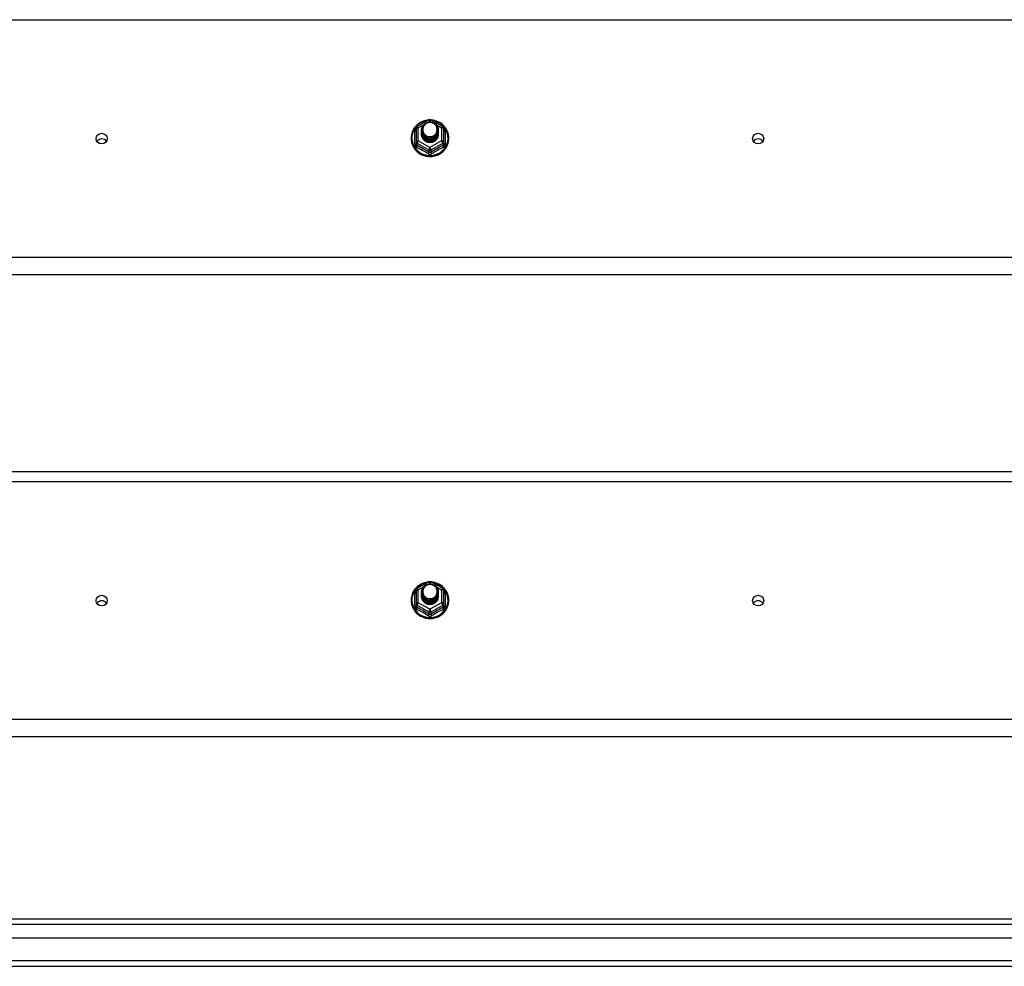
# Model space of a CAD drawing. Header units: inches. Extents: x 48.1 to 120.1, y 24 to 63.2.
# Tile 16 of 24: x 84.1 to 102.1, y 25.1 to 42.4. Entities that reach past the tile are written whole.
import ezdxf

# ---------------------------------------------------------------- set-up
doc = ezdxf.new("R2010")
doc.units = ezdxf.units.IN
doc.header["$MEASUREMENT"] = 0
doc.layers.add('Visible Edges(ANSI)', color=7, linetype='Continuous', lineweight=25)
doc.layers.add('Visible Tangent Edges(ANSI)', color=7, linetype='Continuous', lineweight=25)

msp = doc.modelspace()

# ---------------------------------------------------------------- linework, layer by layer
at = {"layer": 'Visible Edges(ANSI)'}
for p, q in [((91.32, 40.465), (91.535, 40.585)), ((91.573, 40.585), (91.788, 40.465)), ((91.3, 40.43), (91.3, 40.191)), ((91.4, 40.399), (91.4, 40.4)), ((91.4, 40.387), (91.4, 40.387)), ((91.4, 40.374), (91.4, 40.375)), ((91.4, 40.362), (91.4, 40.362)), ((91.4, 40.349), (91.4, 40.35)), ((91.4, 40.337), (91.4, 40.337)), ((91.4, 40.324), (91.4, 40.325)), ((91.707, 40.393), (91.707, 40.394)), ((91.707, 40.381), (91.707, 40.381)), ((91.707, 40.368), (91.707, 40.369)), ((91.707, 40.356), (91.707, 40.356)), ((91.707, 40.343), (91.707, 40.343)), ((91.707, 40.33), (91.707, 40.331)), ((91.808, 40.191), (91.808, 40.43)), ((91.3, 40.191), (91.3, 40.146)), ((91.536, 40.178), (91.534, 40.169)), ((91.808, 40.146), (91.808, 40.191)), ((118.554, 37.751), (64.554, 37.751)), ((64.554, 34.152), (118.554, 34.152)), ((91.32, 32.015), (91.535, 32.135)), ((91.573, 32.135), (91.788, 32.015)), ((91.3, 31.98), (91.3, 31.741)), ((91.4, 31.949), (91.4, 31.95)), ((91.4, 31.937), (91.4, 31.937)), ((91.4, 31.924), (91.4, 31.925)), ((91.4, 31.912), (91.4, 31.912)), ((91.4, 31.899), (91.4, 31.9)), ((91.4, 31.887), (91.4, 31.887)), ((91.4, 31.874), (91.4, 31.875)), ((91.707, 31.943), (91.707, 31.944)), ((91.707, 31.931), (91.707, 31.931)), ((91.707, 31.918), (91.707, 31.919)), ((91.707, 31.906), (91.707, 31.906)), ((91.707, 31.893), (91.707, 31.893)), ((91.707, 31.88), (91.707, 31.881)), ((91.808, 31.741), (91.808, 31.98)), ((91.3, 31.741), (91.3, 31.696)), ((91.536, 31.728), (91.534, 31.719)), ((91.808, 31.696), (91.808, 31.741)), ((118.554, 29.301), (64.554, 29.301)), ((48.951, 25.967), (119.157, 25.967)), ((119.345, 25.613), (48.762, 25.613)), ((48.153, 25.101), (119.955, 25.101))]:
    msp.add_line(p, q, dxfattribs=at)
at = {"layer": 'Visible Edges(ANSI)', "flags": 128}
for points in [[(91.528, 40.581), (91.503, 40.578), (91.479, 40.574), (91.454, 40.568), (91.431, 40.56), (91.408, 40.55), (91.386, 40.539), (91.364, 40.527), (91.344, 40.513), (91.325, 40.497), (91.307, 40.481), (91.29, 40.463), (91.274, 40.444), (91.26, 40.423), (91.248, 40.402), (91.237, 40.38), (91.228, 40.358), (91.221, 40.335), (91.215, 40.311), (91.211, 40.287), (91.209, 40.263), (91.209, 40.238), (91.21, 40.214), (91.214, 40.19), (91.219, 40.166), (91.226, 40.143), (91.234, 40.12), (91.245, 40.098), (91.257, 40.077), (91.27, 40.056), (91.285, 40.037), (91.302, 40.019), (91.319, 40.001), (91.338, 39.986), (91.358, 39.971), (91.38, 39.958), (91.402, 39.947), (91.424, 39.937), (91.448, 39.929), (91.472, 39.922), (91.496, 39.917), (91.521, 39.914), (91.546, 39.913), (91.571, 39.913), (91.596, 39.915), (91.62, 39.919), (91.645, 39.924), (91.668, 39.931), (91.692, 39.94), (91.714, 39.951), (91.736, 39.963), (91.757, 39.976), (91.776, 39.991), (91.795, 40.007), (91.812, 40.025), (91.828, 40.044), (91.842, 40.064), (91.855, 40.084), (91.867, 40.106), (91.876, 40.128), (91.885, 40.151), (91.891, 40.175), (91.895, 40.199), (91.898, 40.223), (91.899, 40.247)], [(91.421, 40.326), (91.405, 40.365), (91.4, 40.406), (91.409, 40.447), (91.428, 40.484), (91.458, 40.514), (91.496, 40.535), (91.538, 40.545), (91.582, 40.542), (91.624, 40.528), (91.659, 40.503), (91.686, 40.47), (91.703, 40.43), (91.707, 40.387), (91.699, 40.345), (91.679, 40.307), (91.649, 40.276), (91.612, 40.254), (91.569, 40.243), (91.526, 40.244), (91.484, 40.257), (91.449, 40.281), (91.421, 40.313), (91.405, 40.352), (91.4, 40.393)], [(91.44, 40.301), (91.463, 40.283), (91.489, 40.268), (91.517, 40.26), (91.547, 40.256), (91.577, 40.259), (91.606, 40.267), (91.633, 40.281), (91.656, 40.3), (91.675, 40.323), (91.688, 40.349), (91.696, 40.377), (91.698, 40.406), (91.693, 40.435), (91.683, 40.462), (91.666, 40.487), (91.645, 40.508), (91.62, 40.524), (91.592, 40.534), (91.562, 40.538), (91.532, 40.536), (91.503, 40.528), (91.477, 40.514), (91.455, 40.494), (91.438, 40.471)], [(91.899, 40.247), (91.897, 40.278), (91.893, 40.309), (91.885, 40.34), (91.875, 40.37), (91.862, 40.398), (91.846, 40.425), (91.827, 40.451), (91.807, 40.475), (91.784, 40.497), (91.759, 40.517), (91.732, 40.534), (91.703, 40.549), (91.674, 40.561), (91.643, 40.57), (91.612, 40.577), (91.58, 40.581)], [(91.4, 40.399), (91.4, 40.395), (91.401, 40.391), (91.401, 40.386), (91.401, 40.382), (91.402, 40.377), (91.403, 40.373), (91.404, 40.368), (91.405, 40.364), (91.406, 40.36), (91.407, 40.355), (91.409, 40.351), (91.411, 40.347), (91.412, 40.343), (91.414, 40.339), (91.416, 40.335), (91.418, 40.331), (91.421, 40.327), (91.423, 40.323), (91.425, 40.319), (91.428, 40.315), (91.431, 40.312), (91.434, 40.308), (91.437, 40.305), (91.44, 40.301)], [(91.4, 40.387), (91.402, 40.368), (91.406, 40.349), (91.412, 40.331), (91.421, 40.314), (91.432, 40.298), (91.445, 40.283), (91.46, 40.271), (91.477, 40.26), (91.495, 40.252), (91.514, 40.246), (91.534, 40.243), (91.554, 40.242), (91.574, 40.243), (91.594, 40.247), (91.613, 40.254), (91.631, 40.263), (91.647, 40.274), (91.662, 40.287), (91.676, 40.301), (91.687, 40.318), (91.696, 40.336), (91.702, 40.354), (91.706, 40.374), (91.707, 40.393)], [(91.707, 40.387), (91.707, 40.367), (91.703, 40.347), (91.697, 40.328), (91.689, 40.309), (91.678, 40.292), (91.665, 40.277), (91.649, 40.263), (91.632, 40.251), (91.614, 40.242), (91.594, 40.235), (91.574, 40.231), (91.554, 40.229), (91.533, 40.231), (91.513, 40.234), (91.494, 40.241), (91.475, 40.249), (91.458, 40.26), (91.443, 40.274), (91.43, 40.289), (91.419, 40.305), (91.41, 40.323), (91.404, 40.342), (91.401, 40.361), (91.4, 40.381)], [(91.4, 40.374), (91.402, 40.355), (91.406, 40.336), (91.412, 40.318), (91.421, 40.301), (91.432, 40.285), (91.445, 40.271), (91.46, 40.258), (91.477, 40.248), (91.495, 40.24), (91.514, 40.234), (91.534, 40.23), (91.554, 40.229), (91.574, 40.231), (91.594, 40.235), (91.613, 40.241), (91.631, 40.25), (91.647, 40.261), (91.662, 40.274), (91.676, 40.289), (91.687, 40.305), (91.696, 40.323), (91.702, 40.342), (91.706, 40.361), (91.707, 40.381)], [(91.707, 40.375), (91.707, 40.354), (91.703, 40.334), (91.697, 40.315), (91.689, 40.297), (91.678, 40.28), (91.665, 40.264), (91.649, 40.25), (91.632, 40.239), (91.614, 40.23), (91.594, 40.223), (91.574, 40.219), (91.554, 40.217), (91.533, 40.218), (91.513, 40.222), (91.494, 40.228), (91.475, 40.237), (91.458, 40.248), (91.443, 40.261), (91.43, 40.276), (91.419, 40.293), (91.41, 40.31), (91.404, 40.329), (91.401, 40.349), (91.4, 40.368)], [(91.4, 40.362), (91.402, 40.343), (91.406, 40.324), (91.412, 40.306), (91.421, 40.289), (91.432, 40.273), (91.445, 40.258), (91.46, 40.246), (91.477, 40.235), (91.495, 40.227), (91.514, 40.221), (91.534, 40.218), (91.554, 40.217), (91.574, 40.218), (91.594, 40.222), (91.613, 40.229), (91.631, 40.237), (91.647, 40.248), (91.662, 40.262), (91.676, 40.276), (91.687, 40.293), (91.696, 40.311), (91.702, 40.329), (91.706, 40.348), (91.707, 40.368)], [(91.707, 40.362), (91.707, 40.342), (91.703, 40.322), (91.697, 40.303), (91.689, 40.284), (91.678, 40.267), (91.665, 40.252), (91.649, 40.238), (91.632, 40.226), (91.614, 40.217), (91.594, 40.21), (91.574, 40.206), (91.554, 40.204), (91.533, 40.205), (91.513, 40.209), (91.494, 40.215), (91.475, 40.224), (91.458, 40.235), (91.443, 40.248), (91.43, 40.263), (91.419, 40.28), (91.41, 40.298), (91.404, 40.317), (91.401, 40.336), (91.4, 40.356)], [(91.4, 40.349), (91.402, 40.33), (91.406, 40.311), (91.412, 40.293), (91.421, 40.276), (91.432, 40.26), (91.445, 40.246), (91.46, 40.233), (91.477, 40.223), (91.495, 40.214), (91.514, 40.208), (91.534, 40.205), (91.554, 40.204), (91.574, 40.205), (91.594, 40.21), (91.613, 40.216), (91.631, 40.225), (91.647, 40.236), (91.662, 40.249), (91.676, 40.264), (91.687, 40.28), (91.696, 40.298), (91.702, 40.317), (91.706, 40.336), (91.707, 40.356)], [(91.707, 40.35), (91.707, 40.329), (91.703, 40.309), (91.697, 40.29), (91.689, 40.272), (91.678, 40.255), (91.665, 40.239), (91.649, 40.225), (91.632, 40.214), (91.614, 40.204), (91.594, 40.198), (91.574, 40.193), (91.554, 40.192), (91.533, 40.193), (91.513, 40.197), (91.494, 40.203), (91.475, 40.212), (91.458, 40.223), (91.443, 40.236), (91.43, 40.251), (91.419, 40.268), (91.41, 40.285), (91.404, 40.304), (91.401, 40.324), (91.4, 40.343)], [(91.4, 40.337), (91.402, 40.318), (91.406, 40.299), (91.412, 40.281), (91.421, 40.264), (91.432, 40.248), (91.445, 40.233), (91.46, 40.221), (91.477, 40.21), (91.495, 40.202), (91.514, 40.196), (91.534, 40.192), (91.554, 40.191), (91.574, 40.193), (91.594, 40.197), (91.613, 40.204), (91.631, 40.212), (91.647, 40.223), (91.662, 40.236), (91.676, 40.251), (91.687, 40.268), (91.696, 40.285), (91.702, 40.304), (91.706, 40.323), (91.707, 40.343)], [(91.707, 40.337), (91.707, 40.317), (91.703, 40.297), (91.697, 40.278), (91.689, 40.259), (91.678, 40.242), (91.665, 40.226), (91.649, 40.213), (91.632, 40.201), (91.614, 40.192), (91.594, 40.185), (91.574, 40.181), (91.554, 40.179), (91.533, 40.18), (91.513, 40.184), (91.494, 40.19), (91.475, 40.199), (91.458, 40.21), (91.443, 40.223), (91.43, 40.238), (91.419, 40.255), (91.41, 40.273), (91.404, 40.292), (91.401, 40.311), (91.4, 40.331)], [(91.4, 40.324), (91.402, 40.305), (91.406, 40.286), (91.412, 40.268), (91.421, 40.251), (91.432, 40.235), (91.445, 40.221), (91.46, 40.208), (91.477, 40.198), (91.495, 40.189), (91.514, 40.183), (91.534, 40.18), (91.554, 40.179), (91.574, 40.18), (91.594, 40.184), (91.613, 40.191), (91.631, 40.2), (91.647, 40.211), (91.662, 40.224), (91.676, 40.239), (91.687, 40.255), (91.696, 40.273), (91.702, 40.292), (91.706, 40.311), (91.707, 40.33)], [(91.438, 40.341), (91.438, 40.34), (91.437, 40.339), (91.436, 40.339), (91.435, 40.338), (91.435, 40.338), (91.434, 40.337), (91.433, 40.336), (91.433, 40.336), (91.432, 40.335), (91.431, 40.335), (91.43, 40.334), (91.43, 40.333), (91.429, 40.333), (91.428, 40.332), (91.428, 40.332), (91.427, 40.331), (91.426, 40.33), (91.425, 40.33), (91.425, 40.329), (91.424, 40.329), (91.423, 40.328), (91.423, 40.327), (91.422, 40.327), (91.421, 40.326)], [(91.438, 40.471), (91.437, 40.468), (91.435, 40.466), (91.434, 40.463), (91.433, 40.461), (91.432, 40.458), (91.431, 40.455), (91.43, 40.453), (91.429, 40.45), (91.429, 40.447), (91.428, 40.445), (91.427, 40.442), (91.427, 40.439), (91.426, 40.436), (91.426, 40.434), (91.425, 40.431), (91.425, 40.428), (91.424, 40.425), (91.424, 40.422), (91.424, 40.42), (91.424, 40.417), (91.424, 40.414), (91.424, 40.411), (91.424, 40.408), (91.424, 40.406)], [(91.424, 40.406), (91.424, 40.403), (91.424, 40.4), (91.424, 40.397), (91.424, 40.394), (91.424, 40.392), (91.424, 40.389), (91.425, 40.386), (91.425, 40.383), (91.425, 40.38), (91.426, 40.378), (91.426, 40.375), (91.427, 40.372), (91.427, 40.369), (91.428, 40.367), (91.429, 40.364), (91.43, 40.361), (91.431, 40.359), (91.431, 40.356), (91.432, 40.353), (91.434, 40.351), (91.435, 40.348), (91.436, 40.346), (91.437, 40.343), (91.438, 40.341)], [(91.534, 40.169), (91.526, 40.171), (91.518, 40.172), (91.51, 40.175), (91.502, 40.177), (91.495, 40.18), (91.487, 40.183), (91.48, 40.187), (91.473, 40.191), (91.466, 40.196), (91.46, 40.2), (91.453, 40.205), (91.447, 40.211), (91.442, 40.217), (91.436, 40.223), (91.431, 40.229), (91.427, 40.235), (91.422, 40.242), (91.418, 40.249), (91.415, 40.256), (91.412, 40.263), (91.409, 40.271), (91.407, 40.279), (91.405, 40.286), (91.404, 40.294)], [(91.528, 32.131), (91.503, 32.128), (91.479, 32.124), (91.454, 32.118), (91.431, 32.11), (91.408, 32.1), (91.386, 32.089), (91.364, 32.077), (91.344, 32.063), (91.325, 32.047), (91.307, 32.031), (91.29, 32.013), (91.274, 31.994), (91.26, 31.973), (91.248, 31.952), (91.237, 31.93), (91.228, 31.908), (91.221, 31.885), (91.215, 31.861), (91.211, 31.837), (91.209, 31.813), (91.209, 31.788), (91.21, 31.764), (91.214, 31.74), (91.219, 31.716), (91.226, 31.693), (91.234, 31.67), (91.245, 31.648), (91.257, 31.627), (91.27, 31.606), (91.285, 31.587), (91.302, 31.569), (91.319, 31.551), (91.338, 31.536), (91.358, 31.521), (91.38, 31.508), (91.402, 31.497), (91.424, 31.487), (91.448, 31.479), (91.472, 31.472), (91.496, 31.467), (91.521, 31.464), (91.546, 31.463), (91.571, 31.463), (91.596, 31.465), (91.62, 31.469), (91.645, 31.474), (91.668, 31.481), (91.692, 31.49), (91.714, 31.501), (91.736, 31.513), (91.757, 31.526), (91.776, 31.541), (91.795, 31.557), (91.812, 31.575), (91.828, 31.594), (91.842, 31.614), (91.855, 31.634), (91.867, 31.656), (91.876, 31.678), (91.885, 31.701), (91.891, 31.725), (91.895, 31.749), (91.898, 31.773), (91.899, 31.797)], [(91.421, 31.876), (91.405, 31.915), (91.4, 31.956), (91.409, 31.997), (91.428, 32.034), (91.458, 32.064), (91.496, 32.085), (91.538, 32.095), (91.582, 32.092), (91.624, 32.078), (91.659, 32.053), (91.686, 32.02), (91.703, 31.98), (91.707, 31.937), (91.699, 31.895), (91.679, 31.857), (91.649, 31.826), (91.612, 31.804), (91.569, 31.793), (91.526, 31.794), (91.484, 31.807), (91.449, 31.831), (91.421, 31.863), (91.405, 31.902), (91.4, 31.943)], [(91.44, 31.851), (91.463, 31.833), (91.489, 31.818), (91.517, 31.81), (91.547, 31.806), (91.577, 31.809), (91.606, 31.817), (91.633, 31.831), (91.656, 31.85), (91.675, 31.873), (91.688, 31.899), (91.696, 31.927), (91.698, 31.956), (91.693, 31.985), (91.683, 32.012), (91.666, 32.037), (91.645, 32.058), (91.62, 32.074), (91.592, 32.084), (91.562, 32.088), (91.532, 32.086), (91.503, 32.078), (91.477, 32.064), (91.455, 32.044), (91.438, 32.021)], [(91.899, 31.797), (91.897, 31.828), (91.893, 31.859), (91.885, 31.89), (91.875, 31.92), (91.862, 31.948), (91.846, 31.975), (91.827, 32.001), (91.807, 32.025), (91.784, 32.047), (91.759, 32.067), (91.732, 32.084), (91.703, 32.099), (91.674, 32.111), (91.643, 32.12), (91.612, 32.127), (91.58, 32.131)], [(91.4, 31.949), (91.4, 31.945), (91.401, 31.941), (91.401, 31.936), (91.401, 31.932), (91.402, 31.927), (91.403, 31.923), (91.404, 31.918), (91.405, 31.914), (91.406, 31.91), (91.407, 31.905), (91.409, 31.901), (91.411, 31.897), (91.412, 31.893), (91.414, 31.889), (91.416, 31.885), (91.418, 31.881), (91.421, 31.877), (91.423, 31.873), (91.425, 31.869), (91.428, 31.865), (91.431, 31.862), (91.434, 31.858), (91.437, 31.855), (91.44, 31.851)], [(91.4, 31.937), (91.402, 31.918), (91.406, 31.899), (91.412, 31.881), (91.421, 31.864), (91.432, 31.848), (91.445, 31.833), (91.46, 31.821), (91.477, 31.81), (91.495, 31.802), (91.514, 31.796), (91.534, 31.793), (91.554, 31.792), (91.574, 31.793), (91.594, 31.797), (91.613, 31.804), (91.631, 31.813), (91.647, 31.824), (91.662, 31.837), (91.676, 31.851), (91.687, 31.868), (91.696, 31.886), (91.702, 31.904), (91.706, 31.924), (91.707, 31.943)], [(91.707, 31.937), (91.707, 31.917), (91.703, 31.897), (91.697, 31.878), (91.689, 31.859), (91.678, 31.842), (91.665, 31.827), (91.649, 31.813), (91.632, 31.801), (91.614, 31.792), (91.594, 31.785), (91.574, 31.781), (91.554, 31.779), (91.533, 31.781), (91.513, 31.784), (91.494, 31.791), (91.475, 31.799), (91.458, 31.81), (91.443, 31.824), (91.43, 31.839), (91.419, 31.855), (91.41, 31.873), (91.404, 31.892), (91.401, 31.911), (91.4, 31.931)], [(91.4, 31.924), (91.402, 31.905), (91.406, 31.886), (91.412, 31.868), (91.421, 31.851), (91.432, 31.835), (91.445, 31.821), (91.46, 31.808), (91.477, 31.798), (91.495, 31.79), (91.514, 31.784), (91.534, 31.78), (91.554, 31.779), (91.574, 31.781), (91.594, 31.785), (91.613, 31.791), (91.631, 31.8), (91.647, 31.811), (91.662, 31.824), (91.676, 31.839), (91.687, 31.855), (91.696, 31.873), (91.702, 31.892), (91.706, 31.911), (91.707, 31.931)], [(91.707, 31.925), (91.707, 31.904), (91.703, 31.884), (91.697, 31.865), (91.689, 31.847), (91.678, 31.83), (91.665, 31.814), (91.649, 31.8), (91.632, 31.789), (91.614, 31.78), (91.594, 31.773), (91.574, 31.769), (91.554, 31.767), (91.533, 31.768), (91.513, 31.772), (91.494, 31.778), (91.475, 31.787), (91.458, 31.798), (91.443, 31.811), (91.43, 31.826), (91.419, 31.843), (91.41, 31.86), (91.404, 31.879), (91.401, 31.899), (91.4, 31.918)], [(91.4, 31.912), (91.402, 31.893), (91.406, 31.874), (91.412, 31.856), (91.421, 31.839), (91.432, 31.823), (91.445, 31.808), (91.46, 31.796), (91.477, 31.785), (91.495, 31.777), (91.514, 31.771), (91.534, 31.768), (91.554, 31.767), (91.574, 31.768), (91.594, 31.772), (91.613, 31.779), (91.631, 31.787), (91.647, 31.798), (91.662, 31.812), (91.676, 31.826), (91.687, 31.843), (91.696, 31.861), (91.702, 31.879), (91.706, 31.898), (91.707, 31.918)], [(91.707, 31.912), (91.707, 31.892), (91.703, 31.872), (91.697, 31.853), (91.689, 31.834), (91.678, 31.817), (91.665, 31.802), (91.649, 31.788), (91.632, 31.776), (91.614, 31.767), (91.594, 31.76), (91.574, 31.756), (91.554, 31.754), (91.533, 31.755), (91.513, 31.759), (91.494, 31.765), (91.475, 31.774), (91.458, 31.785), (91.443, 31.798), (91.43, 31.813), (91.419, 31.83), (91.41, 31.848), (91.404, 31.867), (91.401, 31.886), (91.4, 31.906)], [(91.4, 31.899), (91.402, 31.88), (91.406, 31.861), (91.412, 31.843), (91.421, 31.826), (91.432, 31.81), (91.445, 31.796), (91.46, 31.783), (91.477, 31.773), (91.495, 31.764), (91.514, 31.758), (91.534, 31.755), (91.554, 31.754), (91.574, 31.755), (91.594, 31.76), (91.613, 31.766), (91.631, 31.775), (91.647, 31.786), (91.662, 31.799), (91.676, 31.814), (91.687, 31.83), (91.696, 31.848), (91.702, 31.867), (91.706, 31.886), (91.707, 31.906)], [(91.707, 31.9), (91.707, 31.879), (91.703, 31.859), (91.697, 31.84), (91.689, 31.822), (91.678, 31.805), (91.665, 31.789), (91.649, 31.775), (91.632, 31.764), (91.614, 31.754), (91.594, 31.748), (91.574, 31.743), (91.554, 31.742), (91.533, 31.743), (91.513, 31.747), (91.494, 31.753), (91.475, 31.762), (91.458, 31.773), (91.443, 31.786), (91.43, 31.801), (91.419, 31.818), (91.41, 31.835), (91.404, 31.854), (91.401, 31.874), (91.4, 31.893)], [(91.4, 31.887), (91.402, 31.868), (91.406, 31.849), (91.412, 31.831), (91.421, 31.814), (91.432, 31.798), (91.445, 31.783), (91.46, 31.771), (91.477, 31.76), (91.495, 31.752), (91.514, 31.746), (91.534, 31.742), (91.554, 31.741), (91.574, 31.743), (91.594, 31.747), (91.613, 31.754), (91.631, 31.762), (91.647, 31.773), (91.662, 31.786), (91.676, 31.801), (91.687, 31.818), (91.696, 31.835), (91.702, 31.854), (91.706, 31.873), (91.707, 31.893)], [(91.707, 31.887), (91.707, 31.867), (91.703, 31.847), (91.697, 31.828), (91.689, 31.809), (91.678, 31.792), (91.665, 31.776), (91.649, 31.763), (91.632, 31.751), (91.614, 31.742), (91.594, 31.735), (91.574, 31.731), (91.554, 31.729), (91.533, 31.73), (91.513, 31.734), (91.494, 31.74), (91.475, 31.749), (91.458, 31.76), (91.443, 31.773), (91.43, 31.788), (91.419, 31.805), (91.41, 31.823), (91.404, 31.842), (91.401, 31.861), (91.4, 31.881)], [(91.4, 31.874), (91.402, 31.855), (91.406, 31.836), (91.412, 31.818), (91.421, 31.801), (91.432, 31.785), (91.445, 31.771), (91.46, 31.758), (91.477, 31.748), (91.495, 31.739), (91.514, 31.733), (91.534, 31.73), (91.554, 31.729), (91.574, 31.73), (91.594, 31.734), (91.613, 31.741), (91.631, 31.75), (91.647, 31.761), (91.662, 31.774), (91.676, 31.789), (91.687, 31.805), (91.696, 31.823), (91.702, 31.842), (91.706, 31.861), (91.707, 31.88)], [(91.438, 31.891), (91.438, 31.89), (91.437, 31.889), (91.436, 31.889), (91.435, 31.888), (91.435, 31.888), (91.434, 31.887), (91.433, 31.886), (91.433, 31.886), (91.432, 31.885), (91.431, 31.885), (91.43, 31.884), (91.43, 31.883), (91.429, 31.883), (91.428, 31.882), (91.428, 31.882), (91.427, 31.881), (91.426, 31.88), (91.425, 31.88), (91.425, 31.879), (91.424, 31.879), (91.423, 31.878), (91.423, 31.877), (91.422, 31.877), (91.421, 31.876)], [(91.438, 32.021), (91.437, 32.018), (91.435, 32.016), (91.434, 32.013), (91.433, 32.011), (91.432, 32.008), (91.431, 32.005), (91.43, 32.003), (91.429, 32), (91.429, 31.997), (91.428, 31.995), (91.427, 31.992), (91.427, 31.989), (91.426, 31.986), (91.426, 31.984), (91.425, 31.981), (91.425, 31.978), (91.424, 31.975), (91.424, 31.972), (91.424, 31.97), (91.424, 31.967), (91.424, 31.964), (91.424, 31.961), (91.424, 31.958), (91.424, 31.956)], [(91.424, 31.956), (91.424, 31.953), (91.424, 31.95), (91.424, 31.947), (91.424, 31.944), (91.424, 31.942), (91.424, 31.939), (91.425, 31.936), (91.425, 31.933), (91.425, 31.93), (91.426, 31.928), (91.426, 31.925), (91.427, 31.922), (91.427, 31.919), (91.428, 31.917), (91.429, 31.914), (91.43, 31.911), (91.431, 31.909), (91.431, 31.906), (91.432, 31.903), (91.434, 31.901), (91.435, 31.898), (91.436, 31.896), (91.437, 31.893), (91.438, 31.891)], [(91.534, 31.719), (91.526, 31.721), (91.518, 31.722), (91.51, 31.725), (91.502, 31.727), (91.495, 31.73), (91.487, 31.733), (91.48, 31.737), (91.473, 31.741), (91.466, 31.746), (91.46, 31.75), (91.453, 31.755), (91.447, 31.761), (91.442, 31.767), (91.436, 31.773), (91.431, 31.779), (91.427, 31.785), (91.422, 31.792), (91.418, 31.799), (91.415, 31.806), (91.412, 31.813), (91.409, 31.821), (91.407, 31.829), (91.405, 31.836), (91.404, 31.844)]]:
    msp.add_lwpolyline(points, dxfattribs=at)
at = {"layer": 'Visible Edges(ANSI)'}
for centre, start, end in [((91.554, 40.55), 60.8255, 119.1745), ((91.339, 40.43), 119.1745, 180), ((91.768, 40.43), 0, 60.8255), ((91.554, 32.1), 60.8255, 119.1745), ((91.339, 31.98), 119.1745, 180), ((91.768, 31.98), 0, 60.8255)]:
    msp.add_arc(centre, 0.0394, start, end, dxfattribs=at)
for centre, major_axis, start_param, end_param in [((91.554, 40.406), (0.134, 0), 3.671471, 8.899926), ((91.554, 40.321), (-0.158, 0), 6.032414, 9.675269), ((91.554, 40.401), (0.154, 0), 3.669461, 3.875388), ((85.554, 40.14), (-0.1, 0), 3.68386, 5.740918), ((97.554, 40.14), (-0.1, 0), 3.68386, 5.740918), ((91.554, 31.956), (0.134, 0), 3.671471, 8.899926), ((91.554, 31.871), (-0.158, 0), 6.032414, 9.675269), ((91.554, 31.951), (0.154, 0), 3.669461, 3.875388), ((85.554, 31.69), (-0.101, 0), 3.68386, 5.740918), ((97.554, 31.69), (-0.101, 0), 3.68386, 5.740918)]:
    msp.add_ellipse(centre, major_axis=major_axis, ratio=0.966998, start_param=start_param, end_param=end_param, dxfattribs=at)
for centre in [(85.554, 40.24), (97.554, 40.24), (85.554, 31.79), (97.554, 31.79)]:
    msp.add_ellipse(centre, major_axis=(-0.101, 0), ratio=0.966998, dxfattribs=at)
at = {"layer": 'Visible Tangent Edges(ANSI)'}
for p, q in [((64.554, 42.416), (118.554, 42.416)), ((91.522, 40.542), (91.554, 40.56)), ((91.554, 40.56), (91.588, 40.541)), ((91.276, 40.143), (91.276, 40.37)), ((91.339, 40.44), (91.437, 40.495)), ((91.339, 40.201), (91.339, 40.44)), ((91.664, 40.499), (91.768, 40.44)), ((91.768, 40.44), (91.768, 40.201)), ((91.832, 40.37), (91.832, 40.143)), ((91.32, 40.158), (91.534, 40.038)), ((91.32, 40.113), (91.32, 40.158)), ((91.554, 40.081), (91.339, 40.201)), ((91.768, 40.201), (91.554, 40.081)), ((91.574, 40.038), (91.788, 40.158)), ((91.788, 40.158), (91.788, 40.113)), ((91.534, 40.038), (91.534, 39.993)), ((91.574, 39.993), (91.574, 40.038)), ((118.554, 38.065), (64.554, 38.065)), ((64.554, 33.966), (118.554, 33.966)), ((91.339, 31.99), (91.437, 32.045)), ((91.522, 32.092), (91.554, 32.11)), ((91.554, 32.11), (91.588, 32.091)), ((91.664, 32.049), (91.768, 31.99)), ((91.276, 31.693), (91.276, 31.92)), ((91.339, 31.751), (91.339, 31.99)), ((91.768, 31.99), (91.768, 31.751)), ((91.832, 31.92), (91.832, 31.693)), ((91.32, 31.708), (91.534, 31.588)), ((91.32, 31.663), (91.32, 31.708)), ((91.554, 31.631), (91.339, 31.751)), ((91.768, 31.751), (91.554, 31.631)), ((91.574, 31.588), (91.788, 31.708)), ((91.788, 31.708), (91.788, 31.663)), ((91.534, 31.588), (91.534, 31.543)), ((91.574, 31.543), (91.574, 31.588)), ((118.554, 29.615), (64.554, 29.615)), ((119.287, 25.868), (48.821, 25.868)), ((119.955, 25.2), (48.153, 25.2))]:
    msp.add_line(p, q, dxfattribs=at)
at = {"layer": 'Visible Tangent Edges(ANSI)', "flags": 128}
for points in [[(91.3, 40.423), (91.298, 40.421), (91.296, 40.419), (91.294, 40.417), (91.293, 40.416), (91.291, 40.414), (91.29, 40.411), (91.288, 40.409), (91.287, 40.407), (91.285, 40.405), (91.284, 40.403), (91.283, 40.401), (91.282, 40.398), (91.281, 40.396), (91.28, 40.394), (91.279, 40.392), (91.278, 40.389), (91.278, 40.387), (91.277, 40.384), (91.277, 40.382), (91.276, 40.38), (91.276, 40.377), (91.276, 40.375), (91.276, 40.373), (91.276, 40.37)], [(91.832, 40.37), (91.832, 40.373), (91.832, 40.375), (91.832, 40.377), (91.831, 40.38), (91.831, 40.382), (91.83, 40.384), (91.83, 40.387), (91.829, 40.389), (91.828, 40.392), (91.828, 40.394), (91.827, 40.396), (91.826, 40.398), (91.825, 40.401), (91.823, 40.403), (91.822, 40.405), (91.821, 40.407), (91.82, 40.409), (91.818, 40.411), (91.816, 40.414), (91.815, 40.416), (91.813, 40.417), (91.811, 40.419), (91.81, 40.421), (91.808, 40.423)], [(91.276, 40.143), (91.276, 40.14), (91.276, 40.137), (91.276, 40.133), (91.277, 40.13), (91.277, 40.127), (91.278, 40.124), (91.279, 40.121), (91.28, 40.118), (91.281, 40.115), (91.283, 40.112), (91.284, 40.109), (91.286, 40.106), (91.287, 40.103), (91.289, 40.101), (91.291, 40.098), (91.293, 40.096), (91.295, 40.093), (91.298, 40.091), (91.3, 40.089), (91.302, 40.087), (91.305, 40.085), (91.308, 40.084), (91.31, 40.082), (91.313, 40.081)], [(91.32, 40.113), (91.318, 40.114), (91.317, 40.115), (91.315, 40.115), (91.314, 40.116), (91.313, 40.117), (91.311, 40.118), (91.31, 40.119), (91.309, 40.121), (91.308, 40.122), (91.307, 40.123), (91.306, 40.125), (91.305, 40.126), (91.304, 40.127), (91.304, 40.129), (91.303, 40.131), (91.302, 40.132), (91.302, 40.134), (91.301, 40.135), (91.301, 40.137), (91.3, 40.139), (91.3, 40.141), (91.3, 40.142), (91.3, 40.144), (91.3, 40.146)], [(91.808, 40.146), (91.808, 40.144), (91.808, 40.142), (91.807, 40.141), (91.807, 40.139), (91.807, 40.137), (91.806, 40.135), (91.806, 40.134), (91.805, 40.132), (91.805, 40.131), (91.804, 40.129), (91.803, 40.127), (91.802, 40.126), (91.802, 40.125), (91.801, 40.123), (91.8, 40.122), (91.799, 40.121), (91.797, 40.119), (91.796, 40.118), (91.795, 40.117), (91.794, 40.116), (91.792, 40.115), (91.791, 40.115), (91.79, 40.114), (91.788, 40.113)], [(91.795, 40.081), (91.797, 40.082), (91.8, 40.084), (91.803, 40.085), (91.805, 40.087), (91.808, 40.089), (91.81, 40.091), (91.812, 40.093), (91.814, 40.096), (91.817, 40.098), (91.818, 40.101), (91.82, 40.103), (91.822, 40.106), (91.824, 40.109), (91.825, 40.112), (91.826, 40.115), (91.828, 40.118), (91.829, 40.121), (91.829, 40.124), (91.83, 40.127), (91.831, 40.13), (91.831, 40.133), (91.832, 40.137), (91.832, 40.14), (91.832, 40.143)], [(91.516, 39.967), (91.519, 39.965), (91.522, 39.964), (91.525, 39.962), (91.528, 39.961), (91.531, 39.96), (91.534, 39.959), (91.538, 39.958), (91.541, 39.958), (91.544, 39.957), (91.547, 39.957), (91.551, 39.956), (91.554, 39.956), (91.557, 39.956), (91.56, 39.957), (91.564, 39.957), (91.567, 39.958), (91.57, 39.958), (91.573, 39.959), (91.576, 39.96), (91.579, 39.961), (91.582, 39.962), (91.585, 39.964), (91.588, 39.965), (91.591, 39.967)], [(91.574, 39.993), (91.572, 39.992), (91.57, 39.991), (91.569, 39.991), (91.567, 39.99), (91.566, 39.989), (91.564, 39.989), (91.562, 39.988), (91.561, 39.988), (91.559, 39.988), (91.557, 39.987), (91.556, 39.987), (91.554, 39.987), (91.552, 39.987), (91.55, 39.987), (91.549, 39.988), (91.547, 39.988), (91.545, 39.988), (91.544, 39.989), (91.542, 39.989), (91.54, 39.99), (91.539, 39.991), (91.537, 39.991), (91.536, 39.992), (91.534, 39.993)], [(91.3, 31.973), (91.298, 31.971), (91.296, 31.969), (91.294, 31.967), (91.293, 31.966), (91.291, 31.964), (91.29, 31.961), (91.288, 31.959), (91.287, 31.957), (91.285, 31.955), (91.284, 31.953), (91.283, 31.951), (91.282, 31.948), (91.281, 31.946), (91.28, 31.944), (91.279, 31.942), (91.278, 31.939), (91.278, 31.937), (91.277, 31.934), (91.277, 31.932), (91.276, 31.93), (91.276, 31.927), (91.276, 31.925), (91.276, 31.923), (91.276, 31.92)], [(91.832, 31.92), (91.832, 31.923), (91.832, 31.925), (91.832, 31.927), (91.831, 31.93), (91.831, 31.932), (91.83, 31.934), (91.83, 31.937), (91.829, 31.939), (91.828, 31.942), (91.828, 31.944), (91.827, 31.946), (91.826, 31.948), (91.825, 31.951), (91.823, 31.953), (91.822, 31.955), (91.821, 31.957), (91.82, 31.959), (91.818, 31.961), (91.816, 31.964), (91.815, 31.966), (91.813, 31.967), (91.811, 31.969), (91.81, 31.971), (91.808, 31.973)], [(91.276, 31.693), (91.276, 31.69), (91.276, 31.687), (91.276, 31.683), (91.277, 31.68), (91.277, 31.677), (91.278, 31.674), (91.279, 31.671), (91.28, 31.668), (91.281, 31.665), (91.283, 31.662), (91.284, 31.659), (91.286, 31.656), (91.287, 31.653), (91.289, 31.651), (91.291, 31.648), (91.293, 31.646), (91.295, 31.643), (91.298, 31.641), (91.3, 31.639), (91.302, 31.637), (91.305, 31.635), (91.308, 31.634), (91.31, 31.632), (91.313, 31.631)], [(91.32, 31.663), (91.318, 31.664), (91.317, 31.665), (91.315, 31.665), (91.314, 31.666), (91.313, 31.667), (91.311, 31.668), (91.31, 31.669), (91.309, 31.671), (91.308, 31.672), (91.307, 31.673), (91.306, 31.675), (91.305, 31.676), (91.304, 31.677), (91.304, 31.679), (91.303, 31.681), (91.302, 31.682), (91.302, 31.684), (91.301, 31.685), (91.301, 31.687), (91.3, 31.689), (91.3, 31.691), (91.3, 31.692), (91.3, 31.694), (91.3, 31.696)], [(91.808, 31.696), (91.808, 31.694), (91.808, 31.692), (91.807, 31.691), (91.807, 31.689), (91.807, 31.687), (91.806, 31.685), (91.806, 31.684), (91.805, 31.682), (91.805, 31.681), (91.804, 31.679), (91.803, 31.677), (91.802, 31.676), (91.802, 31.675), (91.801, 31.673), (91.8, 31.672), (91.799, 31.671), (91.797, 31.669), (91.796, 31.668), (91.795, 31.667), (91.794, 31.666), (91.792, 31.665), (91.791, 31.665), (91.79, 31.664), (91.788, 31.663)], [(91.795, 31.631), (91.797, 31.632), (91.8, 31.634), (91.803, 31.635), (91.805, 31.637), (91.808, 31.639), (91.81, 31.641), (91.812, 31.643), (91.814, 31.646), (91.817, 31.648), (91.818, 31.651), (91.82, 31.653), (91.822, 31.656), (91.824, 31.659), (91.825, 31.662), (91.826, 31.665), (91.828, 31.668), (91.829, 31.671), (91.829, 31.674), (91.83, 31.677), (91.831, 31.68), (91.831, 31.683), (91.832, 31.687), (91.832, 31.69), (91.832, 31.693)], [(91.516, 31.517), (91.519, 31.515), (91.522, 31.514), (91.525, 31.512), (91.528, 31.511), (91.531, 31.51), (91.534, 31.509), (91.538, 31.508), (91.541, 31.508), (91.544, 31.507), (91.547, 31.507), (91.551, 31.506), (91.554, 31.506), (91.557, 31.506), (91.56, 31.507), (91.564, 31.507), (91.567, 31.508), (91.57, 31.508), (91.573, 31.509), (91.576, 31.51), (91.579, 31.511), (91.582, 31.512), (91.585, 31.514), (91.588, 31.515), (91.591, 31.517)], [(91.574, 31.543), (91.572, 31.542), (91.57, 31.541), (91.569, 31.541), (91.567, 31.54), (91.566, 31.539), (91.564, 31.539), (91.562, 31.538), (91.561, 31.538), (91.559, 31.538), (91.557, 31.537), (91.556, 31.537), (91.554, 31.537), (91.552, 31.537), (91.55, 31.537), (91.549, 31.538), (91.547, 31.538), (91.545, 31.538), (91.544, 31.539), (91.542, 31.539), (91.54, 31.54), (91.539, 31.541), (91.537, 31.541), (91.536, 31.542), (91.534, 31.543)]]:
    msp.add_lwpolyline(points, dxfattribs=at)
at = {"layer": 'Visible Tangent Edges(ANSI)'}
for centre, major_axis, ratio, start_param, end_param in [((91.554, 40.253), (0.331, 0), 0.966998, 1.708073, 7.716705), ((91.554, 40.55), (-0.0192, 0.0344), 0.127392, 4.936728, 6.283185), ((91.554, 40.55), (0.0192, 0.0344), 0.127392, 0, 1.346458), ((91.261, 40.386), (0.0394, 0), 0.420933, 5.107073, 6.283185), ((91.339, 40.43), (-0.0394, 0), 0.254784, 4.712389, 6.283185), ((91.339, 40.43), (-0.0192, 0.0344), 0.127392, 4.936728, 6.283185), ((91.768, 40.43), (0.0192, 0.0344), 0.127392, 0, 1.346458), ((91.768, 40.43), (0.0394, 0), 0.254784, 0, 1.570796), ((91.847, 40.386), (-0.0394, 0), 0.420933, 0, 1.176113), ((91.261, 40.146), (0.0394, 0), 0.080687, 5.107073, 6.283185), ((91.339, 40.191), (-0.0394, 0), 0.254784, 4.712389, 6.283185), ((91.339, 40.191), (-0.0394, 0), 0.966998, 0, 1.047198), ((91.339, 40.191), (-0.0192, -0.0344), 0.127392, 4.48805, 6.058847), ((91.768, 40.191), (0.0394, 0), 0.254784, 0, 1.570796), ((91.768, 40.191), (0.0192, -0.0344), 0.127392, 0.224339, 1.795135), ((91.768, 40.191), (0.0394, 0), 0.966998, 5.235988, 6.283185), ((91.847, 40.146), (-0.0394, 0), 0.080687, 0, 1.176113), ((91.3, 40.08), (0.0178, 0.0351), 0.295528, 4.874003, 6.050115), ((91.415, 39.856), (0.573, -0.342), 0.220649, 1.524932, 1.878631), ((91.427, 39.877), (-0.605, 0.361), 0.220649, 4.666525, 5.020223), ((91.514, 39.96), (0.0205, 0.0336), 0.044718, 0.222707, 1.398819), ((91.554, 40.071), (-0.0192, -0.0344), 0.127392, 4.48805, 6.058847), ((91.554, 40.071), (0.0394, 0), 0.966998, 4.18879, 5.235988), ((91.554, 40.071), (0.0192, -0.0344), 0.127392, 0.224339, 1.795135), ((91.681, 39.877), (-0.605, -0.361), 0.220649, 4.404555, 4.758253), ((91.593, 39.96), (-0.0205, 0.0336), 0.044718, 4.884366, 6.060479), ((91.693, 39.856), (0.573, 0.342), 0.220649, 1.262962, 1.61666), ((91.808, 40.08), (-0.0178, 0.0351), 0.295528, 0.23307, 1.409183), ((91.554, 31.803), (0.331, 0), 0.966998, 1.708073, 7.716705), ((91.554, 32.1), (-0.0192, 0.0344), 0.127392, 4.936728, 6.283185), ((91.554, 32.1), (0.0192, 0.0344), 0.127392, 0, 1.346458), ((91.261, 31.936), (0.0394, 0), 0.420933, 5.107073, 6.283185), ((91.339, 31.98), (-0.0394, 0), 0.254784, 4.712389, 6.283185), ((91.339, 31.98), (-0.0192, 0.0344), 0.127392, 4.936728, 6.283185), ((91.768, 31.98), (0.0192, 0.0344), 0.127392, 0, 1.346458), ((91.768, 31.98), (0.0394, 0), 0.254784, 0, 1.570796), ((91.847, 31.936), (-0.0394, 0), 0.420933, 0, 1.176113), ((91.261, 31.696), (0.0394, 0), 0.080687, 5.107073, 6.283185), ((91.339, 31.741), (-0.0394, 0), 0.254784, 4.712389, 6.283185), ((91.339, 31.741), (-0.0394, 0), 0.966998, 0, 1.047198), ((91.339, 31.741), (-0.0192, -0.0344), 0.127392, 4.48805, 6.058847), ((91.768, 31.741), (0.0394, 0), 0.254784, 0, 1.570796), ((91.768, 31.741), (0.0192, -0.0344), 0.127392, 0.224339, 1.795135), ((91.768, 31.741), (0.0394, 0), 0.966998, 5.235988, 6.283185), ((91.847, 31.696), (-0.0394, 0), 0.080687, 0, 1.176113), ((91.3, 31.63), (0.0178, 0.0351), 0.295528, 4.874003, 6.050115), ((91.415, 31.406), (0.573, -0.342), 0.220649, 1.524932, 1.878631), ((91.427, 31.427), (-0.605, 0.361), 0.220649, 4.666525, 5.020223), ((91.514, 31.51), (0.0205, 0.0336), 0.044718, 0.222707, 1.398819), ((91.554, 31.621), (-0.0192, -0.0344), 0.127392, 4.48805, 6.058847), ((91.554, 31.621), (0.0394, 0), 0.966998, 4.18879, 5.235988), ((91.554, 31.621), (0.0192, -0.0344), 0.127392, 0.224339, 1.795135), ((91.681, 31.427), (-0.605, -0.361), 0.220649, 4.404555, 4.758253), ((91.593, 31.51), (-0.0205, 0.0336), 0.044718, 4.884366, 6.060479), ((91.693, 31.406), (0.573, 0.342), 0.220649, 1.262962, 1.61666), ((91.808, 31.63), (-0.0178, 0.0351), 0.295528, 0.23307, 1.409183)]:
    msp.add_ellipse(centre, major_axis=major_axis, ratio=ratio, start_param=start_param, end_param=end_param, dxfattribs=at)

doc.saveas('drawing.dxf')
